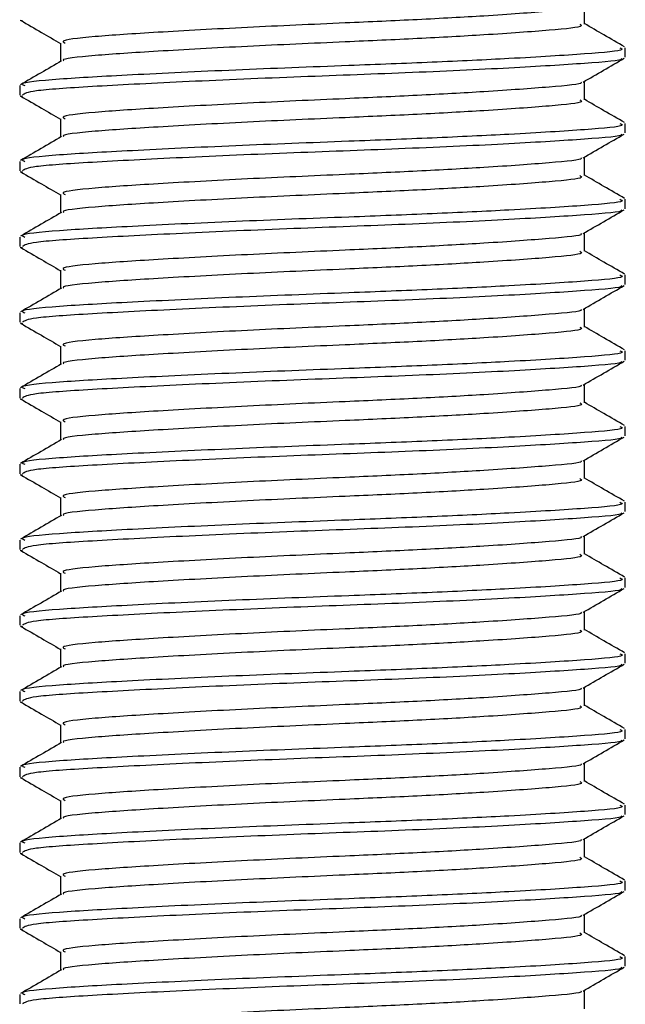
# Model space of a CAD drawing. Header units: millimetres. Extents: x 0 to 420, y 0 to 297.
# Tile 26 of 81: x 182.38 to 184.25, y 174.52 to 177.57. Entities that reach past the tile are written whole.
import ezdxf

# ---------------------------------------------------------------- set-up
doc = ezdxf.new("R2010")
doc.units = ezdxf.units.MM

msp = doc.modelspace()

# ---------------------------------------------------------------- linework, layer by layer
at = {"color": 7, "linetype": 'Continuous', "lineweight": 25}
for p, q in [((184.1261, 177.557), (184.1261, 177.6141)), ((182.3793, 177.5696), (182.3872, 177.5683)), ((182.5048, 177.4984), (182.5048, 177.4415)), ((184.253, 177.4545), (184.253, 177.4838)), ((182.378, 177.3667), (182.378, 177.3373)), ((184.1261, 177.3226), (184.1261, 177.3797)), ((182.3793, 177.3353), (182.3872, 177.334)), ((182.5048, 177.264), (182.5048, 177.2071)), ((184.253, 177.2202), (184.253, 177.2495)), ((182.378, 177.1323), (182.378, 177.1029)), ((184.1261, 177.0882), (184.1261, 177.1454)), ((182.3793, 177.1009), (182.3872, 177.0996)), ((182.5048, 177.0297), (182.5048, 176.9727)), ((184.253, 176.9858), (184.253, 177.0151)), ((184.1261, 176.8539), (184.1261, 176.911)), ((182.378, 176.898), (182.378, 176.8686)), ((182.3793, 176.8665), (182.3872, 176.8652)), ((182.5048, 176.7953), (182.5048, 176.7384)), ((184.253, 176.7514), (184.253, 176.7807)), ((182.378, 176.6636), (182.378, 176.6342)), ((184.1261, 176.6195), (184.1261, 176.6766)), ((182.3793, 176.6321), (182.3872, 176.6308)), ((182.5048, 176.5609), (182.5048, 176.504)), ((184.253, 176.517), (184.253, 176.5463)), ((182.378, 176.4292), (182.378, 176.3998)), ((184.1261, 176.3851), (184.1261, 176.4422)), ((182.3793, 176.3978), (182.3872, 176.3965)), ((182.5048, 176.3265), (182.5048, 176.2696)), ((184.253, 176.2827), (184.253, 176.312)), ((184.1261, 176.1507), (184.1261, 176.2079)), ((182.378, 176.1948), (182.378, 176.1654)), ((182.3793, 176.1634), (182.3872, 176.1621)), ((182.5048, 176.0921), (182.5048, 176.0352)), ((184.253, 176.0483), (184.253, 176.0776)), ((182.378, 175.9605), (182.378, 175.9311)), ((184.1261, 175.9164), (184.1261, 175.9735)), ((182.3793, 175.929), (182.3872, 175.9277)), ((182.5048, 175.8578), (182.5048, 175.8009)), ((184.253, 175.8139), (184.253, 175.8432)), ((182.378, 175.7261), (182.378, 175.6967)), ((184.1261, 175.682), (184.1261, 175.7391)), ((182.3793, 175.6946), (182.3872, 175.6933)), ((182.5048, 175.6234), (182.5048, 175.5665)), ((184.253, 175.5795), (184.253, 175.6088)), ((184.1261, 175.4476), (184.1261, 175.5047)), ((182.378, 175.4917), (182.378, 175.4623)), ((182.3793, 175.4603), (182.3872, 175.459)), ((182.5048, 175.389), (182.5048, 175.3321)), ((184.253, 175.3452), (184.253, 175.3745)), ((182.378, 175.2573), (182.378, 175.2279)), ((184.1261, 175.2132), (184.1261, 175.2704)), ((182.3793, 175.2259), (182.3872, 175.2246)), ((182.5048, 175.1546), (182.5048, 175.0977)), ((184.253, 175.1108), (184.253, 175.1401)), ((182.378, 175.023), (182.378, 174.9936)), ((184.1261, 174.9789), (184.1261, 175.036)), ((182.3793, 174.9915), (182.3872, 174.9902)), ((182.5048, 174.9203), (182.5048, 174.8634)), ((184.253, 174.8764), (184.253, 174.9057)), ((184.1261, 174.7445), (184.1261, 174.8016)), ((182.378, 174.7886), (182.378, 174.7592)), ((182.3793, 174.7571), (182.3872, 174.7558)), ((182.5048, 174.6859), (182.5048, 174.629)), ((184.253, 174.642), (184.253, 174.6713)), ((184.1261, 174.5101), (184.1261, 174.5672)), ((182.378, 174.5542), (182.378, 174.5248))]:
    msp.add_line(p, q, dxfattribs=at)
for points, knots in [([(184.115, 177.6118), (184.1159, 177.6111), (184.1231, 177.6056), (184.0253, 177.5967), (183.8442, 177.5833), (183.6149, 177.5706), (183.3622, 177.5594), (183.075, 177.5468), (182.796, 177.5313), (182.5983, 177.5184), (182.5007, 177.5069), (182.5149, 177.5003), (182.5187, 177.4985)], [0, 0, 0, 0, 0.0170089, 0.1395429, 0.2651564, 0.3617182, 0.4550083, 0.5789794, 0.7064021, 0.8289037, 0.9545634, 1, 1, 1, 1]), ([(182.3816, 177.5683), (182.4028, 177.556), (182.4439, 177.5322), (182.485, 177.5084), (182.5048, 177.4969)], [0, 0, 0, 0, 0.516356, 1, 1, 1, 1]), ([(184.1117, 177.557), (184.1153, 177.5551), (184.128, 177.5482), (184.0279, 177.538), (183.8437, 177.5247), (183.6151, 177.512), (183.3621, 177.5008), (183.0752, 177.4882), (182.7954, 177.4727), (182.6005, 177.4598), (182.5046, 177.4494), (182.5137, 177.4438), (182.5148, 177.4432)], [0, 0, 0, 0, 0.049091, 0.171096, 0.296168, 0.392313, 0.485201, 0.608637, 0.73551, 0.857483, 0.9826, 1, 1, 1, 1]), ([(184.2507, 177.4866), (184.2294, 177.4988), (184.1879, 177.5229), (184.1464, 177.5469), (184.1261, 177.5587)], [0, 0, 0, 0, 0.51126, 1, 1, 1, 1]), ([(184.2362, 177.4838), (184.2405, 177.4819), (184.2552, 177.475), (184.1394, 177.4648), (183.9263, 177.4514), (183.6619, 177.4388), (183.3694, 177.4275), (183.0374, 177.4149), (182.7147, 177.3995), (182.4861, 177.3866), (182.3733, 177.3751), (182.3896, 177.3685), (182.3939, 177.3667)], [0, 0, 0, 0, 0.048267, 0.166987, 0.288688, 0.38224, 0.472626, 0.592737, 0.716189, 0.834877, 0.956623, 1, 1, 1, 1]), ([(184.2397, 177.4511), (184.241, 177.4503), (184.2501, 177.4446), (184.1368, 177.4355), (183.9084, 177.421), (183.5819, 177.4058), (183.2208, 177.3931), (182.8716, 177.378), (182.5901, 177.3635), (182.4074, 177.3511), (182.393, 177.3417), (182.3862, 177.3373)], [0, 0, 0, 0, 0.020946, 0.143106, 0.268332, 0.394812, 0.516438, 0.642835, 0.768197, 0.890263, 1, 1, 1, 1]), ([(184.1221, 177.3774), (184.1433, 177.3897), (184.1857, 177.4143), (184.2282, 177.4388), (184.2494, 177.4511)], [0, 0, 0, 0, 0.49991, 1, 1, 1, 1]), ([(182.5076, 177.4431), (182.4864, 177.4308), (182.444, 177.4062), (182.4015, 177.3817), (182.3803, 177.3694)], [0, 0, 0, 0, 0.499899, 1, 1, 1, 1]), ([(184.115, 177.3774), (184.1159, 177.3768), (184.1231, 177.3712), (184.0253, 177.3623), (183.8442, 177.3489), (183.6149, 177.3362), (183.3622, 177.325), (183.075, 177.3124), (182.796, 177.2969), (182.5983, 177.284), (182.5007, 177.2725), (182.5149, 177.2659), (182.5187, 177.2641)], [0, 0, 0, 0, 0.017009, 0.139543, 0.265156, 0.361718, 0.455008, 0.578979, 0.706402, 0.828904, 0.954563, 1, 1, 1, 1]), ([(182.3816, 177.3339), (182.4028, 177.3217), (182.4439, 177.2979), (182.485, 177.2741), (182.5048, 177.2626)], [0, 0, 0, 0, 0.516356, 1, 1, 1, 1]), ([(184.1117, 177.3227), (184.1153, 177.3207), (184.128, 177.3138), (184.0279, 177.3036), (183.8437, 177.2903), (183.6151, 177.2776), (183.3621, 177.2664), (183.0752, 177.2538), (182.7954, 177.2383), (182.6005, 177.2254), (182.5046, 177.215), (182.5137, 177.2095), (182.5148, 177.2088)], [0, 0, 0, 0, 0.049091, 0.171096, 0.296168, 0.392313, 0.485201, 0.608637, 0.73551, 0.857483, 0.9826, 1, 1, 1, 1]), ([(184.2507, 177.2522), (184.2294, 177.2645), (184.1879, 177.2885), (184.1464, 177.3125), (184.1261, 177.3243)], [0, 0, 0, 0, 0.51126, 1, 1, 1, 1]), ([(184.2362, 177.2495), (184.2405, 177.2475), (184.2552, 177.2406), (184.1394, 177.2304), (183.9263, 177.2171), (183.6619, 177.2044), (183.3694, 177.1932), (183.0374, 177.1806), (182.7147, 177.1651), (182.4861, 177.1522), (182.3733, 177.1407), (182.3896, 177.1341), (182.3939, 177.1323)], [0, 0, 0, 0, 0.048267, 0.166987, 0.288688, 0.38224, 0.472626, 0.592737, 0.716189, 0.834877, 0.956623, 1, 1, 1, 1]), ([(182.5076, 177.2087), (182.4864, 177.1964), (182.444, 177.1718), (182.4015, 177.1473), (182.3803, 177.135)], [0, 0, 0, 0, 0.499899, 1, 1, 1, 1]), ([(184.2397, 177.2168), (184.241, 177.2159), (184.2501, 177.2102), (184.1368, 177.2011), (183.9084, 177.1866), (183.5819, 177.1715), (183.2208, 177.1587), (182.8716, 177.1436), (182.5901, 177.1291), (182.4074, 177.1167), (182.393, 177.1074), (182.3862, 177.1029)], [0, 0, 0, 0, 0.020946, 0.143106, 0.268332, 0.394812, 0.516438, 0.642835, 0.768197, 0.890263, 1, 1, 1, 1]), ([(184.1221, 177.1431), (184.1433, 177.1553), (184.1857, 177.1799), (184.2282, 177.2045), (184.2494, 177.2167)], [0, 0, 0, 0, 0.49991, 1, 1, 1, 1]), ([(184.115, 177.1431), (184.1159, 177.1424), (184.1231, 177.1369), (184.0253, 177.1279), (183.8442, 177.1145), (183.6149, 177.1018), (183.3622, 177.0906), (183.075, 177.078), (182.796, 177.0626), (182.5983, 177.0496), (182.5007, 177.0382), (182.5149, 177.0315), (182.5187, 177.0297)], [0, 0, 0, 0, 0.017009, 0.139543, 0.265156, 0.361718, 0.455008, 0.578979, 0.706402, 0.828904, 0.954563, 1, 1, 1, 1]), ([(182.3816, 177.0996), (182.4028, 177.0873), (182.4439, 177.0635), (182.485, 177.0397), (182.5048, 177.0282)], [0, 0, 0, 0, 0.516356, 1, 1, 1, 1]), ([(184.1117, 177.0883), (184.1153, 177.0863), (184.128, 177.0795), (184.0279, 177.0693), (183.8437, 177.0559), (183.6151, 177.0432), (183.3621, 177.032), (183.0752, 177.0194), (182.7954, 177.004), (182.6005, 176.9911), (182.5046, 176.9807), (182.5137, 176.9751), (182.5148, 176.9744)], [0, 0, 0, 0, 0.049091, 0.171096, 0.296168, 0.392313, 0.485201, 0.608637, 0.73551, 0.857483, 0.9826, 1, 1, 1, 1]), ([(184.2507, 177.0178), (184.2294, 177.0301), (184.1879, 177.0541), (184.1464, 177.0782), (184.1261, 177.0899)], [0, 0, 0, 0, 0.51126, 1, 1, 1, 1]), ([(184.2362, 177.0151), (184.2405, 177.0131), (184.2552, 177.0062), (184.1394, 176.996), (183.9263, 176.9827), (183.6619, 176.97), (183.3694, 176.9588), (183.0374, 176.9462), (182.7147, 176.9307), (182.4861, 176.9178), (182.3733, 176.9064), (182.3896, 176.8997), (182.3939, 176.898)], [0, 0, 0, 0, 0.048267, 0.166987, 0.288688, 0.38224, 0.472626, 0.592737, 0.716189, 0.834877, 0.956623, 1, 1, 1, 1]), ([(182.5076, 176.9743), (182.4864, 176.9621), (182.444, 176.9375), (182.4015, 176.9129), (182.3803, 176.9006)], [0, 0, 0, 0, 0.499899, 1, 1, 1, 1]), ([(184.2397, 176.9824), (184.241, 176.9816), (184.2501, 176.9759), (184.1368, 176.9668), (183.9084, 176.9522), (183.5819, 176.9371), (183.2208, 176.9244), (182.8716, 176.9093), (182.5901, 176.8947), (182.4074, 176.8823), (182.393, 176.873), (182.3862, 176.8686)], [0, 0, 0, 0, 0.020946, 0.143106, 0.268332, 0.394812, 0.516438, 0.642835, 0.768197, 0.890263, 1, 1, 1, 1]), ([(184.1221, 176.9087), (184.1433, 176.921), (184.1857, 176.9455), (184.2282, 176.9701), (184.2494, 176.9824)], [0, 0, 0, 0, 0.49991, 1, 1, 1, 1]), ([(184.115, 176.9087), (184.1159, 176.908), (184.1231, 176.9025), (184.0253, 176.8935), (183.8442, 176.8801), (183.6149, 176.8675), (183.3622, 176.8563), (183.075, 176.8436), (182.796, 176.8282), (182.5983, 176.8153), (182.5007, 176.8038), (182.5149, 176.7971), (182.5187, 176.7954)], [0, 0, 0, 0, 0.017009, 0.139543, 0.265156, 0.361718, 0.455008, 0.578979, 0.706402, 0.828904, 0.954563, 1, 1, 1, 1]), ([(182.3816, 176.8652), (182.4028, 176.8529), (182.4439, 176.8291), (182.485, 176.8053), (182.5048, 176.7938)], [0, 0, 0, 0, 0.516356, 1, 1, 1, 1]), ([(184.1117, 176.8539), (184.1153, 176.8519), (184.128, 176.8451), (184.0279, 176.8349), (183.8437, 176.8216), (183.6151, 176.8089), (183.3621, 176.7977), (183.0752, 176.785), (182.7954, 176.7696), (182.6005, 176.7567), (182.5046, 176.7463), (182.5137, 176.7407), (182.5148, 176.74)], [0, 0, 0, 0, 0.049091, 0.171096, 0.296168, 0.392313, 0.485201, 0.608637, 0.73551, 0.857483, 0.9826, 1, 1, 1, 1]), ([(184.2507, 176.7834), (184.2294, 176.7957), (184.1879, 176.8197), (184.1464, 176.8438), (184.1261, 176.8556)], [0, 0, 0, 0, 0.51126, 1, 1, 1, 1]), ([(184.2362, 176.7807), (184.2405, 176.7787), (184.2552, 176.7719), (184.1394, 176.7617), (183.9263, 176.7483), (183.6619, 176.7356), (183.3694, 176.7244), (183.0374, 176.7118), (182.7147, 176.6963), (182.4861, 176.6834), (182.3733, 176.672), (182.3896, 176.6653), (182.3939, 176.6636)], [0, 0, 0, 0, 0.048267, 0.166987, 0.288688, 0.38224, 0.472626, 0.592737, 0.716189, 0.834877, 0.956623, 1, 1, 1, 1]), ([(182.5076, 176.74), (182.4864, 176.7277), (182.444, 176.7031), (182.4015, 176.6785), (182.3803, 176.6662)], [0, 0, 0, 0, 0.499899, 1, 1, 1, 1]), ([(184.2397, 176.748), (184.241, 176.7472), (184.2501, 176.7415), (184.1368, 176.7324), (183.9084, 176.7178), (183.5819, 176.7027), (183.2208, 176.69), (182.8716, 176.6749), (182.5901, 176.6604), (182.4074, 176.648), (182.393, 176.6386), (182.3862, 176.6342)], [0, 0, 0, 0, 0.020946, 0.143106, 0.268332, 0.394812, 0.516438, 0.642835, 0.768197, 0.890263, 1, 1, 1, 1]), ([(184.1221, 176.6743), (184.1433, 176.6866), (184.1857, 176.7112), (184.2282, 176.7357), (184.2494, 176.748)], [0, 0, 0, 0, 0.4999098, 1, 1, 1, 1]), ([(184.115, 176.6743), (184.1159, 176.6736), (184.1231, 176.6681), (184.0253, 176.6592), (183.8442, 176.6458), (183.6149, 176.6331), (183.3622, 176.6219), (183.075, 176.6093), (182.796, 176.5938), (182.5983, 176.5809), (182.5007, 176.5694), (182.5149, 176.5627), (182.5187, 176.561)], [0, 0, 0, 0, 0.017009, 0.139543, 0.265156, 0.361718, 0.455008, 0.578979, 0.706402, 0.828904, 0.954563, 1, 1, 1, 1]), ([(182.3816, 176.6308), (182.4028, 176.6185), (182.4439, 176.5947), (182.485, 176.5709), (182.5048, 176.5594)], [0, 0, 0, 0, 0.516356, 1, 1, 1, 1]), ([(184.1117, 176.6195), (184.1153, 176.6176), (184.128, 176.6107), (184.0279, 176.6005), (183.8437, 176.5872), (183.6151, 176.5745), (183.3621, 176.5633), (183.0752, 176.5507), (182.7954, 176.5352), (182.6005, 176.5223), (182.5046, 176.5119), (182.5137, 176.5063), (182.5148, 176.5057)], [0, 0, 0, 0, 0.049091, 0.171096, 0.296168, 0.392313, 0.485201, 0.608637, 0.73551, 0.857483, 0.9826, 1, 1, 1, 1]), ([(184.2507, 176.5491), (184.2294, 176.5613), (184.1879, 176.5854), (184.1464, 176.6094), (184.1261, 176.6212)], [0, 0, 0, 0, 0.51126, 1, 1, 1, 1]), ([(184.2362, 176.5463), (184.2405, 176.5444), (184.2552, 176.5375), (184.1394, 176.5273), (183.9263, 176.5139), (183.6619, 176.5012), (183.3694, 176.49), (183.0374, 176.4774), (182.7147, 176.462), (182.4861, 176.4491), (182.3733, 176.4376), (182.3896, 176.431), (182.3939, 176.4292)], [0, 0, 0, 0, 0.0482673, 0.1669875, 0.2886879, 0.3822403, 0.4726264, 0.5927373, 0.7161886, 0.8348774, 0.9566226, 1, 1, 1, 1]), ([(184.2397, 176.5136), (184.241, 176.5128), (184.2501, 176.5071), (184.1368, 176.498), (183.9084, 176.4835), (183.5819, 176.4683), (183.2208, 176.4556), (182.8716, 176.4405), (182.5901, 176.426), (182.4074, 176.4136), (182.393, 176.4042), (182.3862, 176.3998)], [0, 0, 0, 0, 0.020946, 0.143106, 0.268332, 0.394812, 0.516438, 0.642835, 0.768197, 0.890263, 1, 1, 1, 1]), ([(184.1221, 176.4399), (184.1433, 176.4522), (184.1857, 176.4768), (184.2282, 176.5013), (184.2494, 176.5136)], [0, 0, 0, 0, 0.49991, 1, 1, 1, 1]), ([(182.5076, 176.5056), (182.4864, 176.4933), (182.444, 176.4687), (182.4015, 176.4442), (182.3803, 176.4319)], [0, 0, 0, 0, 0.499899, 1, 1, 1, 1]), ([(184.115, 176.4399), (184.1159, 176.4393), (184.1231, 176.4337), (184.0253, 176.4248), (183.8442, 176.4114), (183.6149, 176.3987), (183.3622, 176.3875), (183.075, 176.3749), (182.796, 176.3594), (182.5983, 176.3465), (182.5007, 176.335), (182.5149, 176.3284), (182.5187, 176.3266)], [0, 0, 0, 0, 0.017009, 0.139543, 0.265156, 0.361718, 0.455008, 0.578979, 0.706402, 0.828904, 0.954563, 1, 1, 1, 1]), ([(182.3816, 176.3964), (182.4028, 176.3841), (182.4439, 176.3604), (182.485, 176.3366), (182.5048, 176.3251)], [0, 0, 0, 0, 0.516356, 1, 1, 1, 1]), ([(184.1117, 176.3851), (184.1153, 176.3832), (184.128, 176.3763), (184.0279, 176.3661), (183.8437, 176.3528), (183.6151, 176.3401), (183.3621, 176.3289), (183.0752, 176.3163), (182.7954, 176.3008), (182.6005, 176.2879), (182.5046, 176.2775), (182.5137, 176.272), (182.5148, 176.2713)], [0, 0, 0, 0, 0.049091, 0.171096, 0.296168, 0.392313, 0.485201, 0.608637, 0.73551, 0.857483, 0.9826, 1, 1, 1, 1]), ([(184.2507, 176.3147), (184.2294, 176.327), (184.1879, 176.351), (184.1464, 176.375), (184.1261, 176.3868)], [0, 0, 0, 0, 0.51126, 1, 1, 1, 1]), ([(184.2362, 176.312), (184.2405, 176.31), (184.2552, 176.3031), (184.1394, 176.2929), (183.9263, 176.2796), (183.6619, 176.2669), (183.3694, 176.2557), (183.0374, 176.2431), (182.7147, 176.2276), (182.4861, 176.2147), (182.3733, 176.2032), (182.3896, 176.1966), (182.3939, 176.1948)], [0, 0, 0, 0, 0.0482673, 0.1669875, 0.2886879, 0.3822403, 0.4726264, 0.5927373, 0.7161886, 0.8348774, 0.9566226, 1, 1, 1, 1]), ([(182.5076, 176.2712), (182.4864, 176.2589), (182.444, 176.2343), (182.4015, 176.2098), (182.3803, 176.1975)], [0, 0, 0, 0, 0.499899, 1, 1, 1, 1]), ([(184.2397, 176.2793), (184.241, 176.2784), (184.2501, 176.2727), (184.1368, 176.2636), (183.9084, 176.2491), (183.5819, 176.234), (183.2208, 176.2212), (182.8716, 176.2061), (182.5901, 176.1916), (182.4074, 176.1792), (182.393, 176.1699), (182.3862, 176.1654)], [0, 0, 0, 0, 0.020946, 0.143106, 0.268332, 0.394812, 0.516438, 0.642835, 0.768197, 0.890263, 1, 1, 1, 1]), ([(184.1221, 176.2055), (184.1433, 176.2178), (184.1857, 176.2424), (184.2282, 176.267), (184.2494, 176.2792)], [0, 0, 0, 0, 0.49991, 1, 1, 1, 1]), ([(184.115, 176.2056), (184.1159, 176.2049), (184.1231, 176.1994), (184.0253, 176.1904), (183.8442, 176.177), (183.6149, 176.1643), (183.3622, 176.1531), (183.075, 176.1405), (182.796, 176.1251), (182.5983, 176.1121), (182.5007, 176.1007), (182.5149, 176.094), (182.5187, 176.0922)], [0, 0, 0, 0, 0.017009, 0.139543, 0.265156, 0.361718, 0.455008, 0.578979, 0.706402, 0.828904, 0.954563, 1, 1, 1, 1]), ([(182.3816, 176.1621), (182.4028, 176.1498), (182.4439, 176.126), (182.485, 176.1022), (182.5048, 176.0907)], [0, 0, 0, 0, 0.516356, 1, 1, 1, 1]), ([(184.1117, 176.1508), (184.1153, 176.1488), (184.128, 176.1419), (184.0279, 176.1318), (183.8437, 176.1184), (183.6151, 176.1057), (183.3621, 176.0945), (183.0752, 176.0819), (182.7954, 176.0665), (182.6005, 176.0535), (182.5046, 176.0432), (182.5137, 176.0376), (182.5148, 176.0369)], [0, 0, 0, 0, 0.049091, 0.171096, 0.296168, 0.392313, 0.485201, 0.608637, 0.73551, 0.857483, 0.9826, 1, 1, 1, 1]), ([(184.2507, 176.0803), (184.2294, 176.0926), (184.1879, 176.1166), (184.1464, 176.1407), (184.1261, 176.1524)], [0, 0, 0, 0, 0.51126, 1, 1, 1, 1]), ([(184.2362, 176.0776), (184.2405, 176.0756), (184.2552, 176.0687), (184.1394, 176.0585), (183.9263, 176.0452), (183.6619, 176.0325), (183.3694, 176.0213), (183.0374, 176.0087), (182.7147, 175.9932), (182.4861, 175.9803), (182.3733, 175.9689), (182.3896, 175.9622), (182.3939, 175.9605)], [0, 0, 0, 0, 0.0482673, 0.1669875, 0.2886879, 0.3822403, 0.4726264, 0.5927373, 0.7161886, 0.8348774, 0.9566226, 1, 1, 1, 1]), ([(182.5076, 176.0368), (182.4864, 176.0246), (182.444, 176), (182.4015, 175.9754), (182.3803, 175.9631)], [0, 0, 0, 0, 0.499899, 1, 1, 1, 1]), ([(184.2397, 176.0449), (184.241, 176.0441), (184.2501, 176.0384), (184.1368, 176.0293), (183.9084, 176.0147), (183.5819, 175.9996), (183.2208, 175.9869), (182.8716, 175.9718), (182.5901, 175.9572), (182.4074, 175.9448), (182.393, 175.9355), (182.3862, 175.9311)], [0, 0, 0, 0, 0.020946, 0.143106, 0.268332, 0.394812, 0.516438, 0.642835, 0.768197, 0.890263, 1, 1, 1, 1]), ([(184.1221, 175.9712), (184.1433, 175.9835), (184.1857, 176.008), (184.2282, 176.0326), (184.2494, 176.0449)], [0, 0, 0, 0, 0.49991, 1, 1, 1, 1]), ([(184.115, 175.9712), (184.1159, 175.9705), (184.1231, 175.965), (184.0253, 175.956), (183.8442, 175.9426), (183.6149, 175.93), (183.3622, 175.9188), (183.075, 175.9061), (182.796, 175.8907), (182.5983, 175.8778), (182.5007, 175.8663), (182.5149, 175.8596), (182.5187, 175.8579)], [0, 0, 0, 0, 0.017009, 0.139543, 0.265156, 0.361718, 0.455008, 0.578979, 0.706402, 0.828904, 0.954563, 1, 1, 1, 1]), ([(182.3816, 175.9277), (182.4028, 175.9154), (182.4439, 175.8916), (182.485, 175.8678), (182.5048, 175.8563)], [0, 0, 0, 0, 0.5163558, 1, 1, 1, 1]), ([(184.1117, 175.9164), (184.1153, 175.9144), (184.128, 175.9076), (184.0279, 175.8974), (183.8437, 175.8841), (183.6151, 175.8714), (183.3621, 175.8602), (183.0752, 175.8475), (182.7954, 175.8321), (182.6005, 175.8192), (182.5046, 175.8088), (182.5137, 175.8032), (182.5148, 175.8025)], [0, 0, 0, 0, 0.049091, 0.171096, 0.296168, 0.392313, 0.485201, 0.608637, 0.73551, 0.857483, 0.9826, 1, 1, 1, 1]), ([(184.2507, 175.8459), (184.2294, 175.8582), (184.1879, 175.8822), (184.1464, 175.9063), (184.1261, 175.9181)], [0, 0, 0, 0, 0.51126, 1, 1, 1, 1]), ([(184.2362, 175.8432), (184.2405, 175.8412), (184.2552, 175.8343), (184.1394, 175.8242), (183.9263, 175.8108), (183.6619, 175.7981), (183.3694, 175.7869), (183.0374, 175.7743), (182.7147, 175.7588), (182.4861, 175.7459), (182.3733, 175.7345), (182.3896, 175.7278), (182.3939, 175.7261)], [0, 0, 0, 0, 0.048267, 0.166987, 0.288688, 0.38224, 0.472626, 0.592737, 0.716189, 0.834877, 0.956623, 1, 1, 1, 1]), ([(184.2397, 175.8105), (184.241, 175.8097), (184.2501, 175.804), (184.1368, 175.7949), (183.9084, 175.7803), (183.5819, 175.7652), (183.2208, 175.7525), (182.8716, 175.7374), (182.5901, 175.7229), (182.4074, 175.7105), (182.393, 175.7011), (182.3862, 175.6967)], [0, 0, 0, 0, 0.020946, 0.143106, 0.268332, 0.394812, 0.516438, 0.642835, 0.768197, 0.890263, 1, 1, 1, 1]), ([(184.1221, 175.7368), (184.1433, 175.7491), (184.1857, 175.7737), (184.2282, 175.7982), (184.2494, 175.8105)], [0, 0, 0, 0, 0.4999098, 1, 1, 1, 1]), ([(182.5076, 175.8025), (182.4864, 175.7902), (182.444, 175.7656), (182.4015, 175.741), (182.3803, 175.7287)], [0, 0, 0, 0, 0.499899, 1, 1, 1, 1]), ([(184.115, 175.7368), (184.1159, 175.7361), (184.1231, 175.7306), (184.0253, 175.7216), (183.8442, 175.7083), (183.6149, 175.6956), (183.3622, 175.6844), (183.075, 175.6718), (182.796, 175.6563), (182.5983, 175.6434), (182.5007, 175.6319), (182.5149, 175.6252), (182.5187, 175.6235)], [0, 0, 0, 0, 0.017009, 0.139543, 0.265156, 0.361718, 0.455008, 0.578979, 0.706402, 0.828904, 0.954563, 1, 1, 1, 1]), ([(182.3816, 175.6933), (182.4028, 175.681), (182.4439, 175.6572), (182.485, 175.6334), (182.5048, 175.6219)], [0, 0, 0, 0, 0.516356, 1, 1, 1, 1]), ([(184.2507, 175.6116), (184.2294, 175.6238), (184.1879, 175.6479), (184.1464, 175.6719), (184.1261, 175.6837)], [0, 0, 0, 0, 0.51126, 1, 1, 1, 1]), ([(184.1117, 175.682), (184.1153, 175.6801), (184.128, 175.6732), (184.0279, 175.663), (183.8437, 175.6497), (183.6151, 175.637), (183.3621, 175.6258), (183.0752, 175.6132), (182.7954, 175.5977), (182.6005, 175.5848), (182.5046, 175.5744), (182.5137, 175.5688), (182.5148, 175.5682)], [0, 0, 0, 0, 0.0490909, 0.1710963, 0.2961678, 0.392313, 0.4852006, 0.6086368, 0.7355098, 0.8574829, 0.9826005, 1, 1, 1, 1]), ([(184.2362, 175.6088), (184.2405, 175.6069), (184.2552, 175.6), (184.1394, 175.5898), (183.9263, 175.5764), (183.6619, 175.5637), (183.3694, 175.5525), (183.0374, 175.5399), (182.7147, 175.5245), (182.4861, 175.5116), (182.3733, 175.5001), (182.3896, 175.4935), (182.3939, 175.4917)], [0, 0, 0, 0, 0.048267, 0.166987, 0.288688, 0.38224, 0.472626, 0.592737, 0.716189, 0.834877, 0.956623, 1, 1, 1, 1]), ([(182.5076, 175.5681), (182.4864, 175.5558), (182.444, 175.5312), (182.4015, 175.5067), (182.3803, 175.4944)], [0, 0, 0, 0, 0.499899, 1, 1, 1, 1]), ([(184.2397, 175.5761), (184.241, 175.5753), (184.2501, 175.5696), (184.1368, 175.5605), (183.9084, 175.546), (183.5819, 175.5308), (183.2208, 175.5181), (182.8716, 175.503), (182.5901, 175.4885), (182.4074, 175.4761), (182.393, 175.4667), (182.3862, 175.4623)], [0, 0, 0, 0, 0.020946, 0.1431057, 0.2683321, 0.3948123, 0.5164381, 0.6428345, 0.7681974, 0.8902633, 1, 1, 1, 1]), ([(184.1221, 175.5024), (184.1433, 175.5147), (184.1857, 175.5393), (184.2282, 175.5638), (184.2494, 175.5761)], [0, 0, 0, 0, 0.49991, 1, 1, 1, 1]), ([(184.115, 175.5024), (184.1159, 175.5018), (184.1231, 175.4962), (184.0253, 175.4873), (183.8442, 175.4739), (183.6149, 175.4612), (183.3622, 175.45), (183.075, 175.4374), (182.796, 175.4219), (182.5983, 175.409), (182.5007, 175.3975), (182.5149, 175.3909), (182.5187, 175.3891)], [0, 0, 0, 0, 0.017009, 0.139543, 0.265156, 0.361718, 0.455008, 0.578979, 0.706402, 0.828904, 0.954563, 1, 1, 1, 1]), ([(182.3816, 175.4589), (182.4028, 175.4466), (182.4439, 175.4229), (182.485, 175.3991), (182.5048, 175.3876)], [0, 0, 0, 0, 0.516356, 1, 1, 1, 1]), ([(184.1117, 175.4476), (184.1153, 175.4457), (184.128, 175.4388), (184.0279, 175.4286), (183.8437, 175.4153), (183.6151, 175.4026), (183.3621, 175.3914), (183.0752, 175.3788), (182.7954, 175.3633), (182.6005, 175.3504), (182.5046, 175.34), (182.5137, 175.3345), (182.5148, 175.3338)], [0, 0, 0, 0, 0.049091, 0.171096, 0.296168, 0.392313, 0.485201, 0.608637, 0.73551, 0.857483, 0.9826, 1, 1, 1, 1]), ([(184.2507, 175.3772), (184.2294, 175.3895), (184.1879, 175.4135), (184.1464, 175.4375), (184.1261, 175.4493)], [0, 0, 0, 0, 0.51126, 1, 1, 1, 1]), ([(184.2362, 175.3745), (184.2405, 175.3725), (184.2552, 175.3656), (184.1394, 175.3554), (183.9263, 175.3421), (183.6619, 175.3294), (183.3694, 175.3182), (183.0374, 175.3055), (182.7147, 175.2901), (182.4861, 175.2772), (182.3733, 175.2657), (182.3896, 175.2591), (182.3939, 175.2573)], [0, 0, 0, 0, 0.048267, 0.166987, 0.288688, 0.38224, 0.472626, 0.592737, 0.716189, 0.834877, 0.956623, 1, 1, 1, 1]), ([(182.5076, 175.3337), (182.4864, 175.3214), (182.444, 175.2968), (182.4015, 175.2723), (182.3803, 175.26)], [0, 0, 0, 0, 0.499899, 1, 1, 1, 1]), ([(184.2397, 175.3418), (184.241, 175.3409), (184.2501, 175.3352), (184.1368, 175.3261), (183.9084, 175.3116), (183.5819, 175.2965), (183.2208, 175.2837), (182.8716, 175.2686), (182.5901, 175.2541), (182.4074, 175.2417), (182.393, 175.2324), (182.3862, 175.2279)], [0, 0, 0, 0, 0.020946, 0.1431057, 0.2683321, 0.3948123, 0.5164381, 0.6428345, 0.7681974, 0.8902633, 1, 1, 1, 1]), ([(184.1221, 175.268), (184.1433, 175.2803), (184.1857, 175.3049), (184.2282, 175.3295), (184.2494, 175.3417)], [0, 0, 0, 0, 0.49991, 1, 1, 1, 1]), ([(184.115, 175.2681), (184.1159, 175.2674), (184.1231, 175.2619), (184.0253, 175.2529), (183.8442, 175.2395), (183.6149, 175.2268), (183.3622, 175.2156), (183.075, 175.203), (182.796, 175.1876), (182.5983, 175.1746), (182.5007, 175.1632), (182.5149, 175.1565), (182.5187, 175.1547)], [0, 0, 0, 0, 0.017009, 0.139543, 0.265156, 0.361718, 0.455008, 0.578979, 0.706402, 0.828904, 0.954563, 1, 1, 1, 1]), ([(182.3816, 175.2246), (182.4028, 175.2123), (182.4439, 175.1885), (182.485, 175.1647), (182.5048, 175.1532)], [0, 0, 0, 0, 0.516356, 1, 1, 1, 1]), ([(184.1117, 175.2133), (184.1153, 175.2113), (184.128, 175.2044), (184.0279, 175.1943), (183.8437, 175.1809), (183.6151, 175.1682), (183.3621, 175.157), (183.0752, 175.1444), (182.7954, 175.129), (182.6005, 175.116), (182.5046, 175.1057), (182.5137, 175.1001), (182.5148, 175.0994)], [0, 0, 0, 0, 0.049091, 0.171096, 0.296168, 0.392313, 0.485201, 0.608637, 0.73551, 0.857483, 0.9826, 1, 1, 1, 1]), ([(184.2507, 175.1428), (184.2294, 175.1551), (184.1879, 175.1791), (184.1464, 175.2032), (184.1261, 175.2149)], [0, 0, 0, 0, 0.51126, 1, 1, 1, 1]), ([(184.2362, 175.1401), (184.2405, 175.1381), (184.2552, 175.1312), (184.1394, 175.121), (183.9263, 175.1077), (183.6619, 175.095), (183.3694, 175.0838), (183.0374, 175.0712), (182.7147, 175.0557), (182.4861, 175.0428), (182.3733, 175.0314), (182.3896, 175.0247), (182.3939, 175.023)], [0, 0, 0, 0, 0.048267, 0.166987, 0.288688, 0.38224, 0.472626, 0.592737, 0.716189, 0.834877, 0.956623, 1, 1, 1, 1]), ([(184.2397, 175.1074), (184.241, 175.1066), (184.2501, 175.1009), (184.1368, 175.0918), (183.9084, 175.0772), (183.5819, 175.0621), (183.2208, 175.0494), (182.8716, 175.0343), (182.5901, 175.0197), (182.4074, 175.0073), (182.393, 174.998), (182.3862, 174.9936)], [0, 0, 0, 0, 0.020946, 0.1431057, 0.2683321, 0.3948123, 0.5164381, 0.6428345, 0.7681974, 0.8902633, 1, 1, 1, 1]), ([(184.1221, 175.0337), (184.1433, 175.046), (184.1857, 175.0705), (184.2282, 175.0951), (184.2494, 175.1074)], [0, 0, 0, 0, 0.49991, 1, 1, 1, 1]), ([(182.5076, 175.0993), (182.4864, 175.0871), (182.444, 175.0625), (182.4015, 175.0379), (182.3803, 175.0256)], [0, 0, 0, 0, 0.499899, 1, 1, 1, 1]), ([(184.115, 175.0337), (184.1159, 175.033), (184.1231, 175.0275), (184.0253, 175.0185), (183.8442, 175.0051), (183.6149, 174.9925), (183.3622, 174.9813), (183.075, 174.9686), (182.796, 174.9532), (182.5983, 174.9403), (182.5007, 174.9288), (182.5149, 174.9221), (182.5187, 174.9203)], [0, 0, 0, 0, 0.017009, 0.139543, 0.265156, 0.361718, 0.455008, 0.578979, 0.706402, 0.828904, 0.954563, 1, 1, 1, 1]), ([(182.3816, 174.9902), (182.4028, 174.9779), (182.4439, 174.9541), (182.485, 174.9303), (182.5048, 174.9188)], [0, 0, 0, 0, 0.516356, 1, 1, 1, 1]), ([(184.1117, 174.9789), (184.1153, 174.9769), (184.128, 174.9701), (184.0279, 174.9599), (183.8437, 174.9465), (183.6151, 174.9339), (183.3621, 174.9227), (183.0752, 174.91), (182.7954, 174.8946), (182.6005, 174.8817), (182.5046, 174.8713), (182.5137, 174.8657), (182.5148, 174.865)], [0, 0, 0, 0, 0.049091, 0.171096, 0.296168, 0.392313, 0.485201, 0.608637, 0.73551, 0.857483, 0.9826, 1, 1, 1, 1]), ([(184.2507, 174.9084), (184.2294, 174.9207), (184.1879, 174.9447), (184.1464, 174.9688), (184.1261, 174.9805)], [0, 0, 0, 0, 0.51126, 1, 1, 1, 1]), ([(184.2362, 174.9057), (184.2405, 174.9037), (184.2552, 174.8968), (184.1394, 174.8867), (183.9263, 174.8733), (183.6619, 174.8606), (183.3694, 174.8494), (183.0374, 174.8368), (182.7147, 174.8213), (182.4861, 174.8084), (182.3733, 174.797), (182.3896, 174.7903), (182.3939, 174.7886)], [0, 0, 0, 0, 0.048267, 0.166987, 0.288688, 0.38224, 0.472626, 0.592737, 0.716189, 0.834877, 0.956623, 1, 1, 1, 1]), ([(182.5076, 174.865), (182.4864, 174.8527), (182.444, 174.8281), (182.4015, 174.8035), (182.3803, 174.7912)], [0, 0, 0, 0, 0.499899, 1, 1, 1, 1]), ([(184.2397, 174.873), (184.241, 174.8722), (184.2501, 174.8665), (184.1368, 174.8574), (183.9084, 174.8428), (183.5819, 174.8277), (183.2208, 174.815), (182.8716, 174.7999), (182.5901, 174.7853), (182.4074, 174.773), (182.393, 174.7636), (182.3862, 174.7592)], [0, 0, 0, 0, 0.020946, 0.1431057, 0.2683321, 0.3948123, 0.5164381, 0.6428345, 0.7681974, 0.8902633, 1, 1, 1, 1]), ([(184.1221, 174.7993), (184.1433, 174.8116), (184.1857, 174.8362), (184.2282, 174.8607), (184.2494, 174.873)], [0, 0, 0, 0, 0.4999098, 1, 1, 1, 1]), ([(184.115, 174.7993), (184.1159, 174.7986), (184.1231, 174.7931), (184.0253, 174.7841), (183.8442, 174.7708), (183.6149, 174.7581), (183.3622, 174.7469), (183.075, 174.7343), (182.796, 174.7188), (182.5983, 174.7059), (182.5007, 174.6944), (182.5149, 174.6877), (182.5187, 174.686)], [0, 0, 0, 0, 0.017009, 0.139543, 0.265156, 0.361718, 0.455008, 0.578979, 0.706402, 0.828904, 0.954563, 1, 1, 1, 1]), ([(182.3816, 174.7558), (182.4028, 174.7435), (182.4439, 174.7197), (182.485, 174.6959), (182.5048, 174.6844)], [0, 0, 0, 0, 0.516356, 1, 1, 1, 1]), ([(184.1117, 174.7445), (184.1153, 174.7426), (184.128, 174.7357), (184.0279, 174.7255), (183.8437, 174.7122), (183.6151, 174.6995), (183.3621, 174.6883), (183.0752, 174.6757), (182.7954, 174.6602), (182.6005, 174.6473), (182.5046, 174.6369), (182.5137, 174.6313), (182.5148, 174.6307)], [0, 0, 0, 0, 0.049091, 0.171096, 0.296168, 0.392313, 0.485201, 0.608637, 0.73551, 0.857483, 0.9826, 1, 1, 1, 1]), ([(184.2507, 174.674), (184.2294, 174.6863), (184.1879, 174.7104), (184.1464, 174.7344), (184.1261, 174.7462)], [0, 0, 0, 0, 0.51126, 1, 1, 1, 1]), ([(184.2362, 174.6713), (184.2405, 174.6694), (184.2552, 174.6625), (184.1394, 174.6523), (183.9263, 174.6389), (183.6619, 174.6262), (183.3694, 174.615), (183.0374, 174.6024), (182.7147, 174.587), (182.4861, 174.5741), (182.3733, 174.5626), (182.3896, 174.556), (182.3939, 174.5542)], [0, 0, 0, 0, 0.048267, 0.166987, 0.288688, 0.38224, 0.472626, 0.592737, 0.716189, 0.834877, 0.956623, 1, 1, 1, 1]), ([(182.5076, 174.6306), (182.4864, 174.6183), (182.444, 174.5937), (182.4015, 174.5691), (182.3803, 174.5569)], [0, 0, 0, 0, 0.4998987, 1, 1, 1, 1]), ([(184.2397, 174.6386), (184.241, 174.6378), (184.2501, 174.6321), (184.1368, 174.623), (183.9084, 174.6085), (183.5819, 174.5933), (183.2208, 174.5806), (182.8716, 174.5655), (182.5901, 174.551), (182.4074, 174.5386), (182.393, 174.5292), (182.3862, 174.5248)], [0, 0, 0, 0, 0.020946, 0.1431057, 0.2683321, 0.3948123, 0.5164381, 0.6428345, 0.7681974, 0.8902633, 1, 1, 1, 1]), ([(184.1221, 174.5649), (184.1433, 174.5772), (184.1857, 174.6018), (184.2282, 174.6263), (184.2494, 174.6386)], [0, 0, 0, 0, 0.49991, 1, 1, 1, 1]), ([(184.115, 174.5649), (184.1159, 174.5643), (184.1231, 174.5587), (184.0253, 174.5498), (183.8442, 174.5364), (183.6149, 174.5237), (183.3622, 174.5125), (183.075, 174.4999), (182.796, 174.4844), (182.5983, 174.4715), (182.5007, 174.46), (182.5149, 174.4534), (182.5187, 174.4516)], [0, 0, 0, 0, 0.017009, 0.139543, 0.265156, 0.361718, 0.455008, 0.578979, 0.706402, 0.828904, 0.954563, 1, 1, 1, 1])]:
    msp.add_open_spline(points, degree=3, knots=knots, dxfattribs=at)

doc.saveas('drawing.dxf')
